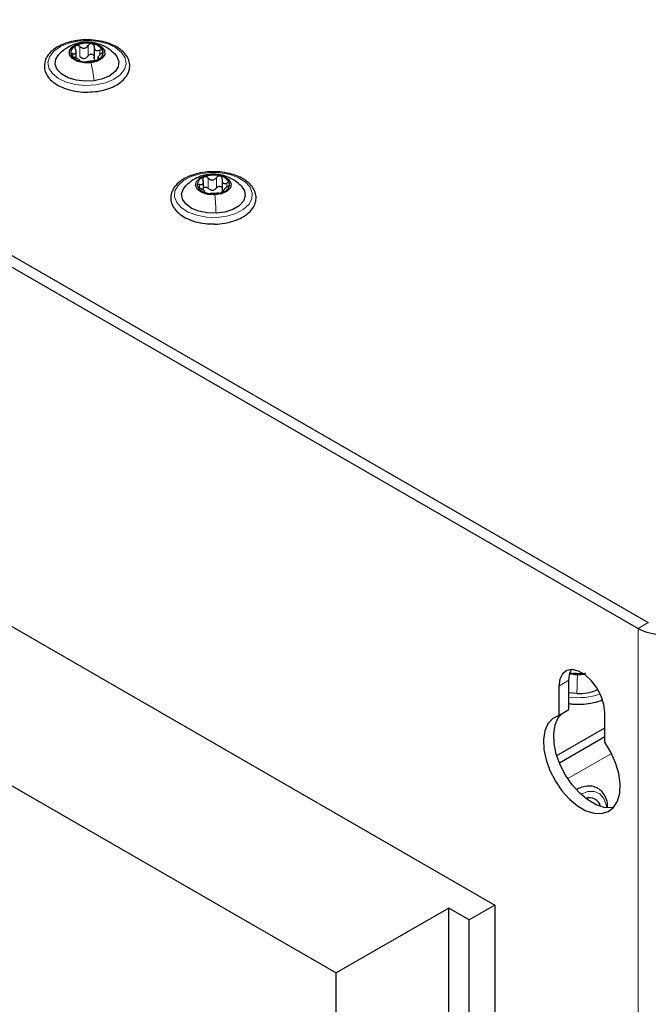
# Paper-space layout 'Blatt2' of a CAD drawing. Header units: millimetres. Extents: x 5 to 418, y 2 to 292.
# Tile 76 of 81: x 277 to 294, y 212 to 239. Entities that reach past the tile are written whole.
import ezdxf

# ---------------------------------------------------------------- set-up
doc = ezdxf.new("R2010")
doc.units = ezdxf.units.MM

psp = doc.layouts.new('Blatt2')

# ---------------------------------------------------------------- linework, layer by layer
at = {"color": 7, "linetype": 'Continuous', "lineweight": 25}
for p, q in [((240.063, 253.683), (294.086, 222.497)), ((239.78, 253.52), (293.803, 222.333)), ((243.74, 241.297), (289.844, 214.682)), ((240.487, 238.766), (285.459, 212.804)), ((278.269, 238.111), (278.269, 238.315)), ((278.767, 238.423), (278.767, 238.107)), ((278.875, 238.152), (278.875, 238.074)), ((281.787, 234.455), (281.787, 234.702)), ((282.303, 234.743), (282.303, 234.427)), ((282.316, 234.391), (282.304, 234.43)), ((282.344, 234.466), (282.344, 234.408)), ((291.894, 220.088), (291.894, 220.904)), ((291.611, 220.741), (291.611, 219.924)), ((292.114, 220.535), (291.894, 220.556)), ((291.611, 219.924), (291.894, 220.088)), ((292.884, 219.19), (292.884, 220.006)), ((291.555, 218.822), (292.884, 219.589)), ((291.628, 218.619), (292.884, 219.344)), ((289.844, 214.682), (289.136, 214.274)), ((289.844, 214.682), (289.844, 119.147)), ((288.571, 214.6), (285.459, 212.804)), ((289.136, 214.274), (288.571, 214.6)), ((288.571, 211.602), (288.571, 214.6)), ((289.136, 118.739), (289.136, 214.274)), ((285.459, 210.763), (285.459, 212.804))]:
    psp.add_line(p, q, dxfattribs=at)
at = {"color": 7, "linetype": 'Continuous', "lineweight": 18}
for p, q in [((278.377, 238.142), (278.377, 238.428)), ((278.437, 238.536), (278.461, 238.539)), ((278.6, 238.172), (278.6, 238.458)), ((278.924, 238.197), (278.924, 238.331)), ((278.182, 238.155), (278.182, 238.233)), ((278.896, 238.081), (278.896, 238.106)), ((281.92, 234.507), (281.92, 234.792)), ((282.015, 234.895), (282.023, 234.896)), ((282.148, 234.518), (282.148, 234.804)), ((281.679, 234.523), (281.679, 234.615)), ((282.437, 234.554), (282.437, 234.652)), ((282.355, 234.417), (282.355, 234.432)), ((293.803, 222.333), (294.086, 222.497)), ((293.803, 222.333), (293.803, 79.439)), ((291.611, 220.741), (291.894, 220.904)), ((293.068, 218.879), (291.859, 218.181))]:
    psp.add_line(p, q, dxfattribs=at)
at = {"color": 7, "linetype": 'Continuous', "lineweight": 18, "flags": 128}
for points in [[(278.331, 238.582), (278.611, 238.598), (278.889, 238.571), (279.146, 238.503), (279.363, 238.399), (279.526, 238.267), (279.625, 238.114), (279.652, 237.952), (279.605, 237.792), (279.488, 237.644), (279.308, 237.518), (279.078, 237.424), (278.814, 237.367), (278.533, 237.352), (278.255, 237.379), (277.999, 237.446), (277.782, 237.55), (277.618, 237.683), (277.52, 237.835), (277.493, 237.997), (277.54, 238.158), (277.657, 238.306), (277.837, 238.431), (278.066, 238.526), (278.331, 238.582)], [(281.974, 234.947), (282.255, 234.939), (282.524, 234.89), (282.761, 234.802), (282.951, 234.682), (283.081, 234.537), (283.141, 234.378), (283.129, 234.216), (283.043, 234.061), (282.891, 233.924), (282.683, 233.814), (282.433, 233.739), (282.157, 233.704), (281.876, 233.712), (281.607, 233.761), (281.369, 233.849), (281.179, 233.969), (281.05, 234.113), (280.989, 234.272), (281.002, 234.435), (281.088, 234.59), (281.24, 234.727), (281.448, 234.837), (281.698, 234.912), (281.974, 234.947)], [(292.218, 217.75), (292.223, 217.753), (292.419, 217.822), (292.598, 217.824), (292.749, 217.76), (292.86, 217.634), (292.925, 217.454), (292.937, 217.375)]]:
    psp.add_lwpolyline(points, dxfattribs=at)
at = {"color": 7, "linetype": 'Continuous', "lineweight": 25, "flags": 128}
for points in [[(278.683, 237.982), (278.49, 237.979), (278.309, 238.018), (278.169, 238.095), (278.09, 238.197), (278.084, 238.308), (278.153, 238.412), (278.285, 238.493), (278.461, 238.539)], [(278.461, 238.539), (278.655, 238.542), (278.835, 238.503), (278.976, 238.426), (279.055, 238.324), (279.06, 238.213), (278.992, 238.109), (278.859, 238.028), (278.683, 237.982)], [(278.769, 237.48), (278.52, 237.468), (278.274, 237.497), (278.053, 237.565), (277.874, 237.666), (277.751, 237.792), (277.695, 237.933), (277.71, 238.077), (277.795, 238.213), (277.842, 238.258)], [(279.329, 238.234), (279.393, 238.158), (279.449, 238.017), (279.434, 237.872), (279.349, 237.736), (279.202, 237.62), (279.003, 237.532), (278.769, 237.48)], [(282.107, 234.326), (281.915, 234.339), (281.746, 234.393), (281.626, 234.48), (281.572, 234.587), (281.594, 234.698), (281.687, 234.795), (281.838, 234.865), (282.023, 234.896)], [(282.023, 234.896), (282.215, 234.884), (282.384, 234.83), (282.505, 234.743), (282.559, 234.635), (282.537, 234.525), (282.444, 234.427), (282.293, 234.357), (282.107, 234.326)], [(282.14, 233.819), (281.89, 233.828), (281.654, 233.876), (281.452, 233.961), (281.299, 234.076), (281.208, 234.211), (281.187, 234.355), (281.237, 234.496), (281.309, 234.585)], [(282.829, 234.578), (282.832, 234.575), (282.923, 234.44), (282.944, 234.296), (282.894, 234.154), (282.777, 234.027), (282.602, 233.923), (282.384, 233.852), (282.14, 233.819)], [(292.884, 220.006), (292.858, 220.228), (292.783, 220.462), (292.664, 220.688), (292.512, 220.889), (292.338, 221.049), (292.157, 221.153), (291.983, 221.195), (291.831, 221.17), (291.712, 221.08), (291.637, 220.933), (291.611, 220.741)], [(291.894, 220.904), (291.92, 221.096), (291.962, 221.195)], [(292.129, 221.043), (291.941, 221.069), (291.914, 221.076)], [(292.322, 221.061), (292.32, 221.06), (292.129, 221.043)], [(291.611, 219.924), (291.443, 219.84), (291.313, 219.696), (291.227, 219.5), (291.189, 219.26), (291.2, 218.988), (291.261, 218.697), (291.368, 218.4), (291.517, 218.112), (291.7, 217.845), (291.908, 217.613), (292.133, 217.426), (292.363, 217.293), (292.587, 217.221), (292.796, 217.212), (292.979, 217.268), (293.127, 217.385), (293.234, 217.558), (293.295, 217.779), (293.307, 218.037), (293.268, 218.321), (293.182, 218.617), (293.052, 218.911), (292.884, 219.19)], [(293.126, 217.383), (293.079, 217.375), (292.87, 217.384), (292.646, 217.456), (292.416, 217.589), (292.191, 217.776), (291.982, 218.008), (291.8, 218.275), (291.651, 218.563), (291.544, 218.86), (291.483, 219.151), (291.472, 219.423), (291.51, 219.663), (291.596, 219.859), (291.682, 219.965)]]:
    psp.add_lwpolyline(points, dxfattribs=at)
at = {"color": 7, "linetype": 'Continuous', "lineweight": 25}
for centre, radius, start, end in [((278.332, 238.256), 0.206, 108.8232, 195.1756), ((278.573, 237.818), 0.703, 79.2077, 115.8986), ((278.675, 238.12), 0.39, 30.656, 85.7082), ((278.812, 238.265), 0.206, 288.8232, 15.1756), ((278.469, 238.401), 0.39, 210.656, 265.7082), ((278.572, 238.703), 0.703, 259.2077, 295.8986), ((278.465, 238.355), 0.257, 270.6978, 284.4084), ((281.863, 234.585), 0.246, 102.8763, 178.9442), ((282.067, 234.138), 0.734, 75.0072, 110.6298), ((282.214, 234.533), 0.317, 18.5104, 82.2191), ((281.917, 234.69), 0.317, 198.5104, 262.2191), ((282.268, 234.638), 0.246, 282.8763, 358.9442), ((282.064, 235.085), 0.734, 255.0072, 290.6298), ((282.024, 234.723), 0.269, 266.1606, 279.4764), ((294.514, 223.718), 1.556, 242.8262, 293.8588), ((292.149, 221.807), 0.739, 252.1121, 281.0616), ((292.165, 221.862), 1.328, 267.784, 293.3836), ((292.448, 217.317), 0.334, 16.133, 106.7573)]:
    psp.add_arc(centre, radius, start, end, dxfattribs=at)
at = {"color": 7, "linetype": 'Continuous', "lineweight": 18}
psp.add_arc((292.15, 222.156), 1.738, 261.5482, 290.3502, dxfattribs=at)
at = {"color": 7, "linetype": 'Continuous', "lineweight": 25}
for points, knots in [([(278.336, 238.597), (278.292, 238.593), (278.158, 238.579), (277.951, 238.517), (277.732, 238.414), (277.556, 238.279), (277.437, 238.119), (277.384, 237.941), (277.395, 237.804), (277.421, 237.733), (277.427, 237.717)], [0, 0, 0, 0, 0.07214, 0.220818, 0.37037, 0.5211, 0.671926, 0.818647, 0.958647, 1, 1, 1, 1]), ([(278.528, 237.171), (278.617, 237.172), (278.797, 237.174), (279.058, 237.226), (279.297, 237.311), (279.498, 237.429), (279.649, 237.576), (279.741, 237.746), (279.762, 237.925), (279.717, 238.096), (279.614, 238.25), (279.459, 238.384), (279.255, 238.493), (279.013, 238.573), (278.748, 238.614), (278.515, 238.623), (278.381, 238.604), (278.336, 238.597)], [0, 0, 0, 0, 0.067918, 0.137794, 0.207963, 0.278628, 0.349809, 0.420255, 0.487872, 0.552952, 0.617938, 0.68518, 0.75454, 0.824541, 0.894408, 0.964162, 1, 1, 1, 1]), ([(278.436, 238.544), (278.39, 238.536), (278.291, 238.518), (278.131, 238.458), (277.962, 238.366), (277.863, 238.276), (277.812, 238.23)], [0, 0, 0, 0, 0.203688, 0.441796, 0.710131, 1, 1, 1, 1]), ([(278.182, 238.233), (278.199, 238.231), (278.225, 238.228), (278.25, 238.24), (278.264, 238.255), (278.27, 238.277), (278.269, 238.312), (278.257, 238.34), (278.249, 238.359)], [0, 0, 0, 0, 0.249201, 0.374338, 0.498932, 0.624008, 0.74976, 1, 1, 1, 1]), ([(278.266, 238.451), (278.259, 238.446), (278.245, 238.436), (278.236, 238.412), (278.237, 238.386), (278.245, 238.368), (278.249, 238.359)], [0, 0, 0, 0, 0.249857, 0.499466, 0.749011, 1, 1, 1, 1]), ([(278.377, 238.428), (278.369, 238.434), (278.352, 238.447), (278.322, 238.458), (278.291, 238.461), (278.274, 238.454), (278.266, 238.451)], [0, 0, 0, 0, 0.249807, 0.500055, 0.750309, 1, 1, 1, 1]), ([(278.377, 238.428), (278.395, 238.414), (278.422, 238.394), (278.466, 238.382), (278.5, 238.382), (278.532, 238.391), (278.57, 238.413), (278.588, 238.44), (278.6, 238.458)], [0, 0, 0, 0, 0.2491679, 0.3743031, 0.4989033, 0.6239875, 0.7497462, 1, 1, 1, 1]), ([(279.335, 238.229), (279.272, 238.283), (279.144, 238.397), (278.903, 238.504), (278.652, 238.558), (278.504, 238.548), (278.436, 238.544)], [0, 0, 0, 0, 0.251426, 0.521522, 0.779255, 1, 1, 1, 1]), ([(278.704, 238.509), (278.694, 238.51), (278.673, 238.511), (278.643, 238.5), (278.617, 238.482), (278.606, 238.466), (278.6, 238.458)], [0, 0, 0, 0, 0.250033, 0.499632, 0.749228, 1, 1, 1, 1]), ([(278.768, 238.428), (278.767, 238.437), (278.767, 238.456), (278.755, 238.481), (278.734, 238.5), (278.714, 238.506), (278.704, 238.509)], [0, 0, 0, 0, 0.249815, 0.499908, 0.75012, 1, 1, 1, 1]), ([(278.768, 238.428), (278.768, 238.408), (278.77, 238.378), (278.788, 238.346), (278.808, 238.327), (278.834, 238.317), (278.873, 238.314), (278.903, 238.324), (278.924, 238.331)], [0, 0, 0, 0, 0.249199, 0.374336, 0.49893, 0.624007, 0.749759, 1, 1, 1, 1]), ([(279.011, 238.319), (279.007, 238.324), (279.001, 238.335), (278.979, 238.342), (278.952, 238.341), (278.933, 238.334), (278.924, 238.331)], [0, 0, 0, 0, 0.249991, 0.499611, 0.749127, 1, 1, 1, 1]), ([(278.963, 238.233), (278.971, 238.239), (278.987, 238.253), (279.005, 238.276), (279.015, 238.299), (279.012, 238.312), (279.011, 238.319)], [0, 0, 0, 0, 0.249852, 0.499902, 0.750115, 1, 1, 1, 1]), ([(278.182, 238.233), (278.173, 238.234), (278.157, 238.236), (278.14, 238.23), (278.13, 238.219), (278.132, 238.208), (278.134, 238.202)], [0, 0, 0, 0, 0.249852, 0.499902, 0.750115, 1, 1, 1, 1]), ([(278.134, 238.202), (278.137, 238.196), (278.144, 238.184), (278.166, 238.164), (278.192, 238.147), (278.211, 238.138), (278.221, 238.134)], [0, 0, 0, 0, 0.249991, 0.499611, 0.749127, 1, 1, 1, 1]), ([(278.377, 238.037), (278.376, 238.041), (278.375, 238.046), (278.356, 238.06), (278.336, 238.073), (278.31, 238.089), (278.272, 238.11), (278.241, 238.125), (278.221, 238.134)], [0, 0, 0, 0, 0.249199, 0.374336, 0.49893, 0.624007, 0.749759, 1, 1, 1, 1]), ([(278.469, 238.098), (278.452, 238.102), (278.418, 238.109), (278.391, 238.131), (278.377, 238.142)], [0, 0, 0, 0, 0.498459, 1, 1, 1, 1]), ([(278.6, 238.172), (278.591, 238.158), (278.574, 238.13), (278.544, 238.114), (278.529, 238.106)], [0, 0, 0, 0, 0.50155, 1, 1, 1, 1]), ([(278.6, 238.172), (278.606, 238.18), (278.617, 238.197), (278.643, 238.215), (278.673, 238.225), (278.705, 238.225), (278.733, 238.214), (278.754, 238.195), (278.767, 238.17), (278.767, 238.151), (278.768, 238.142)], [0, 0, 0, 0, 0.125193, 0.249438, 0.374279, 0.499024, 0.623869, 0.749369, 0.87443, 1, 1, 1, 1]), ([(278.791, 238.059), (278.783, 238.072), (278.768, 238.096), (278.768, 238.127), (278.768, 238.142)], [0, 0, 0, 0, 0.498457, 1, 1, 1, 1]), ([(278.768, 238.037), (278.776, 238.038), (278.792, 238.041), (278.823, 238.048), (278.853, 238.058), (278.87, 238.066), (278.879, 238.07)], [0, 0, 0, 0, 0.249807, 0.500055, 0.750309, 1, 1, 1, 1]), ([(278.963, 238.233), (278.946, 238.218), (278.92, 238.197), (278.895, 238.166), (278.881, 238.146), (278.875, 238.129), (278.875, 238.113), (278.888, 238.109), (278.896, 238.106)], [0, 0, 0, 0, 0.249201, 0.374338, 0.498932, 0.624008, 0.74976, 1, 1, 1, 1]), ([(278.879, 238.07), (278.886, 238.075), (278.9, 238.083), (278.908, 238.094), (278.908, 238.103), (278.9, 238.105), (278.896, 238.106)], [0, 0, 0, 0, 0.249857, 0.499466, 0.749011, 1, 1, 1, 1]), ([(278.377, 238.037), (278.377, 238.036), (278.377, 238.032), (278.39, 238.025), (278.411, 238.018), (278.43, 238.014), (278.44, 238.012)], [0, 0, 0, 0, 0.249815, 0.499908, 0.75012, 1, 1, 1, 1]), ([(278.44, 238.012), (278.451, 238.011), (278.471, 238.007), (278.502, 238.006), (278.528, 238.006), (278.539, 238.007), (278.544, 238.008)], [0, 0, 0, 0, 0.250033, 0.499632, 0.749228, 1, 1, 1, 1]), ([(278.768, 238.037), (278.749, 238.035), (278.722, 238.031), (278.678, 238.024), (278.645, 238.019), (278.613, 238.015), (278.575, 238.011), (278.556, 238.009), (278.544, 238.008)], [0, 0, 0, 0, 0.249168, 0.374303, 0.498903, 0.623987, 0.749746, 1, 1, 1, 1]), ([(277.427, 237.717), (277.441, 237.685), (277.481, 237.6), (277.594, 237.474), (277.771, 237.35), (277.994, 237.252), (278.248, 237.193), (278.433, 237.166), (278.526, 237.17), (278.528, 237.171)], [0, 0, 0, 0, 0.098948, 0.272059, 0.449878, 0.631564, 0.813598, 0.995222, 1, 1, 1, 1]), ([(281.99, 234.962), (281.96, 234.962), (281.84, 234.962), (281.634, 234.923), (281.389, 234.848), (281.179, 234.736), (281.016, 234.594), (280.911, 234.429), (280.88, 234.283), (280.888, 234.2), (280.89, 234.176)], [0, 0, 0, 0, 0.0474969, 0.1960504, 0.3451247, 0.4951733, 0.6463888, 0.7969337, 0.9422869, 1, 1, 1, 1]), ([(282.014, 234.902), (281.913, 234.888), (281.739, 234.863), (281.489, 234.742), (281.367, 234.635), (281.301, 234.577)], [0, 0, 0, 0, 0.390227, 0.666358, 1, 1, 1, 1]), ([(281.808, 234.824), (281.8, 234.82), (281.784, 234.811), (281.771, 234.788), (281.768, 234.762), (281.773, 234.744), (281.776, 234.735)], [0, 0, 0, 0, 0.249857, 0.499466, 0.749011, 1, 1, 1, 1]), ([(281.92, 234.792), (281.912, 234.8), (281.897, 234.814), (281.867, 234.827), (281.836, 234.832), (281.817, 234.827), (281.808, 234.824)], [0, 0, 0, 0, 0.2498071, 0.5000551, 0.7503094, 1, 1, 1, 1]), ([(281.92, 234.792), (281.936, 234.777), (281.961, 234.755), (282.004, 234.74), (282.038, 234.737), (282.071, 234.743), (282.112, 234.762), (282.133, 234.787), (282.148, 234.804)], [0, 0, 0, 0, 0.249168, 0.374303, 0.498903, 0.623987, 0.749746, 1, 1, 1, 1]), ([(282.09, 233.522), (282.096, 233.521), (282.192, 233.516), (282.38, 233.542), (282.636, 233.6), (282.863, 233.698), (283.048, 233.826), (283.176, 233.977), (283.245, 234.145), (283.25, 234.317), (283.191, 234.485), (283.076, 234.634), (282.908, 234.763), (282.695, 234.866), (282.446, 234.935), (282.204, 234.97), (282.051, 234.964), (281.99, 234.962)], [0, 0, 0, 0, 0.004624, 0.078796, 0.15315, 0.227893, 0.303212, 0.378834, 0.445494, 0.51636, 0.585358, 0.654837, 0.726956, 0.80098, 0.875371, 0.949597, 1, 1, 1, 1]), ([(282.833, 234.574), (282.785, 234.618), (282.679, 234.716), (282.475, 234.824), (282.233, 234.897), (282.085, 234.901), (282.014, 234.902)], [0, 0, 0, 0, 0.212938, 0.476548, 0.751392, 1, 1, 1, 1]), ([(282.256, 234.846), (282.246, 234.848), (282.226, 234.851), (282.195, 234.843), (282.167, 234.827), (282.154, 234.812), (282.148, 234.804)], [0, 0, 0, 0, 0.250033, 0.499632, 0.749228, 1, 1, 1, 1]), ([(282.306, 234.761), (282.307, 234.77), (282.31, 234.789), (282.301, 234.814), (282.284, 234.836), (282.266, 234.843), (282.256, 234.846)], [0, 0, 0, 0, 0.249815, 0.499908, 0.75012, 1, 1, 1, 1]), ([(281.679, 234.615), (281.67, 234.617), (281.652, 234.62), (281.632, 234.616), (281.618, 234.606), (281.617, 234.595), (281.617, 234.589)], [0, 0, 0, 0, 0.249852, 0.499902, 0.750115, 1, 1, 1, 1]), ([(281.617, 234.589), (281.619, 234.583), (281.623, 234.57), (281.642, 234.549), (281.666, 234.53), (281.684, 234.519), (281.693, 234.514)], [0, 0, 0, 0, 0.2499907, 0.4996106, 0.7491271, 1, 1, 1, 1]), ([(281.679, 234.615), (281.697, 234.612), (281.725, 234.607), (281.755, 234.616), (281.773, 234.63), (281.784, 234.651), (281.79, 234.686), (281.781, 234.715), (281.776, 234.735)], [0, 0, 0, 0, 0.249201, 0.374338, 0.498932, 0.624008, 0.74976, 1, 1, 1, 1]), ([(281.824, 234.406), (281.827, 234.409), (281.83, 234.415), (281.817, 234.43), (281.801, 234.444), (281.778, 234.462), (281.743, 234.486), (281.713, 234.503), (281.693, 234.514)], [0, 0, 0, 0, 0.249199, 0.374336, 0.49893, 0.624007, 0.749759, 1, 1, 1, 1]), ([(281.787, 234.524), (281.793, 234.53), (281.807, 234.54), (281.836, 234.546), (281.867, 234.541), (281.897, 234.528), (281.912, 234.514), (281.92, 234.507)], [0, 0, 0, 0, 0.191814, 0.3932141, 0.5956757, 0.7974291, 1, 1, 1, 1]), ([(282.006, 234.455), (281.99, 234.46), (281.957, 234.471), (281.932, 234.495), (281.92, 234.507)], [0, 0, 0, 0, 0.498459, 1, 1, 1, 1]), ([(282.148, 234.518), (282.137, 234.505), (282.116, 234.479), (282.084, 234.465), (282.069, 234.458)], [0, 0, 0, 0, 0.50155, 1, 1, 1, 1]), ([(282.148, 234.518), (282.154, 234.526), (282.167, 234.541), (282.195, 234.557), (282.226, 234.565), (282.257, 234.562), (282.283, 234.549), (282.299, 234.533), (282.302, 234.521), (282.303, 234.517)], [0, 0, 0, 0, 0.156006, 0.31083, 0.466397, 0.621845, 0.777415, 0.933804, 1, 1, 1, 1]), ([(282.306, 234.761), (282.304, 234.741), (282.301, 234.711), (282.314, 234.678), (282.33, 234.658), (282.353, 234.646), (282.388, 234.639), (282.417, 234.647), (282.437, 234.652)], [0, 0, 0, 0, 0.249199, 0.374336, 0.49893, 0.624007, 0.749759, 1, 1, 1, 1]), ([(282.452, 234.552), (282.434, 234.539), (282.406, 234.519), (282.376, 234.491), (282.358, 234.472), (282.347, 234.456), (282.341, 234.44), (282.349, 234.435), (282.355, 234.432)], [0, 0, 0, 0, 0.249201, 0.374338, 0.498932, 0.624008, 0.74976, 1, 1, 1, 1]), ([(282.514, 234.633), (282.512, 234.639), (282.508, 234.65), (282.489, 234.658), (282.465, 234.66), (282.447, 234.655), (282.437, 234.652)], [0, 0, 0, 0, 0.249991, 0.499611, 0.749127, 1, 1, 1, 1]), ([(282.452, 234.552), (282.461, 234.558), (282.478, 234.57), (282.499, 234.591), (282.513, 234.614), (282.514, 234.627), (282.514, 234.633)], [0, 0, 0, 0, 0.249852, 0.499902, 0.750115, 1, 1, 1, 1]), ([(281.824, 234.406), (281.823, 234.404), (281.821, 234.401), (281.83, 234.393), (281.847, 234.384), (281.865, 234.379), (281.874, 234.376)], [0, 0, 0, 0, 0.249815, 0.499908, 0.75012, 1, 1, 1, 1]), ([(281.874, 234.376), (281.884, 234.374), (281.904, 234.369), (281.936, 234.364), (281.963, 234.362), (281.976, 234.363), (281.983, 234.363)], [0, 0, 0, 0, 0.250033, 0.499632, 0.749228, 1, 1, 1, 1]), ([(282.211, 234.374), (282.195, 234.373), (282.17, 234.371), (282.127, 234.367), (282.093, 234.365), (282.06, 234.364), (282.019, 234.364), (281.997, 234.363), (281.983, 234.363)], [0, 0, 0, 0, 0.249168, 0.374303, 0.498903, 0.623987, 0.749746, 1, 1, 1, 1]), ([(282.211, 234.374), (282.219, 234.375), (282.234, 234.376), (282.263, 234.381), (282.295, 234.388), (282.313, 234.395), (282.323, 234.398)], [0, 0, 0, 0, 0.249807, 0.500055, 0.750309, 1, 1, 1, 1]), ([(282.323, 234.398), (282.331, 234.402), (282.347, 234.409), (282.359, 234.419), (282.363, 234.428), (282.358, 234.43), (282.355, 234.432)], [0, 0, 0, 0, 0.249857, 0.499466, 0.749011, 1, 1, 1, 1]), ([(280.89, 234.176), (280.897, 234.143), (280.916, 234.054), (280.997, 233.918), (281.141, 233.78), (281.335, 233.664), (281.57, 233.579), (281.827, 233.527), (282.004, 233.523), (282.09, 233.522)], [0, 0, 0, 0, 0.086075, 0.232512, 0.382559, 0.537917, 0.695449, 0.852774, 1, 1, 1, 1]), ([(291.908, 221.109), (291.918, 221.105), (291.937, 221.099), (291.968, 221.093), (291.997, 221.088), (292.012, 221.088), (292.019, 221.087)], [0, 0, 0, 0, 0.250033, 0.499632, 0.749228, 1, 1, 1, 1]), ([(292.248, 221.082), (292.233, 221.082), (292.211, 221.082), (292.17, 221.081), (292.136, 221.082), (292.102, 221.083), (292.06, 221.086), (292.036, 221.087), (292.019, 221.087)], [0, 0, 0, 0, 0.249168, 0.374303, 0.498903, 0.623987, 0.749746, 1, 1, 1, 1]), ([(292.248, 221.082), (292.255, 221.082), (292.269, 221.082), (292.297, 221.085), (292.329, 221.09), (292.348, 221.096), (292.358, 221.098)], [0, 0, 0, 0, 0.249807, 0.500055, 0.750309, 1, 1, 1, 1]), ([(292.032, 220.241), (292.123, 220.239), (292.305, 220.235), (292.569, 220.28), (292.743, 220.324), (292.814, 220.361), (292.816, 220.362)], [0, 0, 0, 0, 0.328504, 0.659524, 0.99167, 1, 1, 1, 1]), ([(291.894, 220.259), (291.939, 220.25), (291.984, 220.24), (292.031, 220.241), (292.032, 220.241)], [0, 0, 0, 0, 0.987727, 1, 1, 1, 1]), ([(292.962, 217.388), (292.961, 217.424), (292.958, 217.538), (292.901, 217.697), (292.815, 217.819), (292.727, 217.892), (292.631, 217.947), (292.484, 217.98), (292.299, 217.965), (292.172, 217.911), (292.108, 217.883)], [0, 0, 0, 0, 0.077195, 0.241899, 0.403925, 0.455369, 0.544078, 0.693934, 0.844659, 1, 1, 1, 1])]:
    psp.add_open_spline(points, degree=3, knots=knots, dxfattribs=at)
at = {"color": 7, "linetype": 'Continuous', "lineweight": 18}
for points in [[(278.769, 237.48), (278.757, 237.567), (278.733, 237.741), (278.7, 237.902), (278.683, 237.982)], [(282.14, 233.819), (282.136, 233.907), (282.126, 234.083), (282.114, 234.245), (282.107, 234.326)], [(292.114, 220.535), (292.116, 220.623), (292.12, 220.798), (292.126, 220.961), (292.129, 221.043)]]:
    psp.add_open_spline(points, degree=3, dxfattribs=at)

doc.saveas('drawing.dxf')
